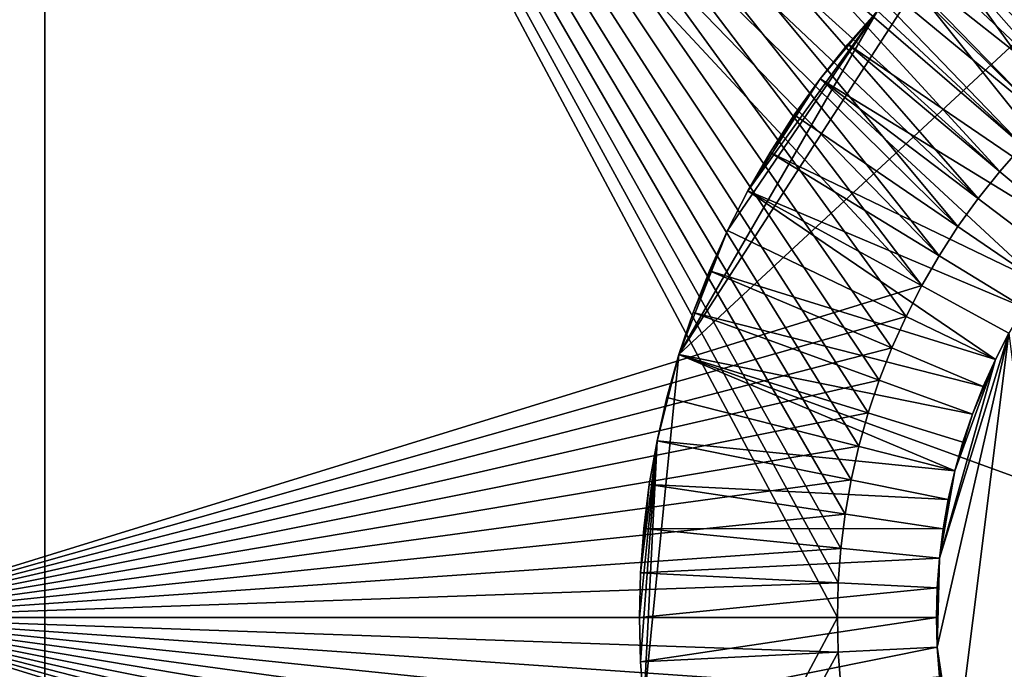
# Model space of a CAD drawing. Header units: millimetres. Extents: x 0 to 3270, y -325 to 325.
# Tile 188 of 256: x 1619.74 to 1629.68, y -0.52 to 6.03. Entities that reach past the tile are written whole.
import ezdxf

# ---------------------------------------------------------------- set-up
doc = ezdxf.new("R2010")
doc.units = ezdxf.units.MM
for name, color, linetype in [('Adapter1FrontHalf', 7, 'Continuous'), ('Adapter2MinusYHalf', 7, 'Continuous'), ('ConnectionPin', 7, 'Continuous')]:
    doc.layers.add(name, color=color, linetype=linetype)

# ---------------------------------------------------------------- blocks, each defined once
blk = doc.blocks.new('Adapter1FrontHalf')
at = {"layer": 'Adapter1FrontHalf'}
for points in [[(1618, 15, 800), (1631.5, 6.0622, 800), (1631.2022, 5.8802, 800)], [(1618, 15, 800), (1631.2022, 5.8802, 800), (1630.9138, 5.6836, 800)], [(1618, 15, 800), (1630.9138, 5.6836, 800), (1630.6356, 5.4728, 800)], [(1618, 15, 800), (1630.6356, 5.4728, 800), (1630.3682, 5.2485, 800)], [(1618, 15, 800), (1630.3682, 5.2485, 800), (1630.1123, 5.0111, 800)], [(1618, 15, 800), (1630.1123, 5.0111, 800), (1629.8686, 4.7612, 800)], [(1618, 15, 800), (1629.8686, 4.7612, 800), (1629.6377, 4.4995, 800)], [(1618, 15, 800), (1629.6377, 4.4995, 800), (1629.4201, 4.2266, 800)], [(1618, 15, 800), (1628.8524, 3.3478, 800), (1618, 0, 800)], [(1618, 15, 800), (1629.4201, 4.2266, 800), (1629.2163, 3.9432, 800)], [(1618, 15, 800), (1629.2163, 3.9432, 800), (1629.027, 3.65, 800)], [(1618, 15, 800), (1629.027, 3.65, 800), (1628.8524, 3.3478, 800)], [(1618, 15, 812), (1618, 0, 812), (1628.8524, 3.3478, 812)], [(1618, 15, 812), (1628.8524, 3.3478, 812), (1629.027, 3.65, 812)], [(1629.2163, 3.9432, 812), (1618, 15, 812), (1629.027, 3.65, 812)], [(1629.4201, 4.2266, 812), (1618, 15, 812), (1629.2163, 3.9432, 812)], [(1629.6377, 4.4995, 812), (1618, 15, 812), (1629.4201, 4.2266, 812)], [(1629.8686, 4.7612, 812), (1618, 15, 812), (1629.6377, 4.4995, 812)], [(1630.1123, 5.0111, 812), (1618, 15, 812), (1629.8686, 4.7612, 812)], [(1630.3682, 5.2485, 812), (1618, 15, 812), (1630.1123, 5.0111, 812)], [(1630.6356, 5.4728, 812), (1618, 15, 812), (1630.3682, 5.2485, 812)], [(1630.9138, 5.6836, 812), (1618, 15, 812), (1630.6356, 5.4728, 812)], [(1631.2022, 5.8802, 812), (1618, 15, 812), (1630.9138, 5.6836, 812)], [(1631.5, 6.0622, 812), (1618, 15, 812), (1631.2022, 5.8802, 812)], [(1629.8686, 4.7612, 812), (1629.6377, 4.4995, 812), (1629.8686, 4.7612, 800)], [(1629.8686, 4.7612, 800), (1629.6377, 4.4995, 812), (1629.6377, 4.4995, 800)], [(1629.6377, 4.4995, 812), (1629.4201, 4.2266, 812), (1629.6377, 4.4995, 800)], [(1629.6377, 4.4995, 800), (1629.4201, 4.2266, 812), (1629.4201, 4.2266, 800)], [(1629.4201, 4.2266, 812), (1629.2163, 3.9432, 812), (1629.4201, 4.2266, 800)], [(1629.4201, 4.2266, 800), (1629.2163, 3.9432, 812), (1629.2163, 3.9432, 800)], [(1629.2163, 3.9432, 812), (1629.027, 3.65, 812), (1629.2163, 3.9432, 800)], [(1629.2163, 3.9432, 800), (1629.027, 3.65, 812), (1629.027, 3.65, 800)], [(1629.027, 3.65, 812), (1628.8524, 3.3478, 812), (1629.027, 3.65, 800)], [(1629.027, 3.65, 800), (1628.8524, 3.3478, 812), (1628.8524, 3.3478, 800)], [(1618, 0, 800), (1628.8524, 3.3478, 800), (1628.6932, 3.0372, 800)], [(1628.8524, 3.3478, 812), (1618, 0, 812), (1628.6932, 3.0372, 812)], [(1628.8524, 3.3478, 812), (1628.6932, 3.0372, 812), (1628.8524, 3.3478, 800)], [(1628.8524, 3.3478, 800), (1628.6932, 3.0372, 812), (1628.6932, 3.0372, 800)], [(1618, 0, 800), (1628.6932, 3.0372, 800), (1628.5497, 2.719, 800)], [(1628.6932, 3.0372, 812), (1618, 0, 812), (1628.5497, 2.719, 812)], [(1628.6932, 3.0372, 812), (1628.5497, 2.719, 812), (1628.6932, 3.0372, 800)], [(1628.6932, 3.0372, 800), (1628.5497, 2.719, 812), (1628.5497, 2.719, 800)], [(1618, 0, 800), (1628.5497, 2.719, 800), (1628.4222, 2.3941, 800)], [(1628.5497, 2.719, 812), (1618, 0, 812), (1628.4222, 2.3941, 812)], [(1628.5497, 2.719, 812), (1628.4222, 2.3941, 812), (1628.5497, 2.719, 800)], [(1628.5497, 2.719, 800), (1628.4222, 2.3941, 812), (1628.4222, 2.3941, 800)], [(1618, 0, 800), (1628.4222, 2.3941, 800), (1628.311, 2.0633, 800)], [(1628.4222, 2.3941, 812), (1618, 0, 812), (1628.311, 2.0633, 812)], [(1628.4222, 2.3941, 812), (1628.311, 2.0633, 812), (1628.4222, 2.3941, 800)], [(1628.4222, 2.3941, 800), (1628.311, 2.0633, 812), (1628.311, 2.0633, 800)], [(1618, 0, 800), (1628.311, 2.0633, 800), (1628.2165, 1.7273, 800)], [(1628.311, 2.0633, 812), (1618, 0, 812), (1628.2165, 1.7273, 812)], [(1628.311, 2.0633, 800), (1628.2165, 1.7273, 812), (1628.2165, 1.7273, 800)], [(1628.311, 2.0633, 812), (1628.2165, 1.7273, 812), (1628.311, 2.0633, 800)], [(1618, 0, 800), (1628.2165, 1.7273, 800), (1628.1388, 1.387, 800)], [(1628.2165, 1.7273, 812), (1618, 0, 812), (1628.1388, 1.387, 812)], [(1628.2165, 1.7273, 800), (1628.1388, 1.387, 812), (1628.1388, 1.387, 800)], [(1628.2165, 1.7273, 812), (1628.1388, 1.387, 812), (1628.2165, 1.7273, 800)], [(1618, 0, 800), (1628.1388, 1.387, 800), (1628.0782, 1.0433, 800)], [(1628.1388, 1.387, 812), (1618, 0, 812), (1628.0782, 1.0433, 812)], [(1628.1388, 1.387, 800), (1628.0782, 1.0433, 812), (1628.0782, 1.0433, 800)], [(1628.1388, 1.387, 812), (1628.0782, 1.0433, 812), (1628.1388, 1.387, 800)], [(1618, 0, 800), (1628.0782, 1.0433, 800), (1628.0348, 0.697, 800)], [(1628.0782, 1.0433, 812), (1618, 0, 812), (1628.0348, 0.697, 812)], [(1628.0782, 1.0433, 800), (1628.0348, 0.697, 812), (1628.0348, 0.697, 800)], [(1628.0782, 1.0433, 812), (1628.0348, 0.697, 812), (1628.0782, 1.0433, 800)], [(1618, 0, 800), (1628.0348, 0.697, 800), (1628.0087, 0.3489, 800)], [(1628.0348, 0.697, 812), (1618, 0, 812), (1628.0087, 0.3489, 812)], [(1628.0348, 0.697, 812), (1628.0087, 0.3489, 812), (1628.0348, 0.697, 800)], [(1628.0348, 0.697, 800), (1628.0087, 0.3489, 812), (1628.0087, 0.3489, 800)], [(1618, 0, 800), (1628.0087, 0.3489, 800), (1628, 0, 800)], [(1628.0087, 0.3489, 812), (1618, 0, 812), (1628, 0, 812)], [(1628.0087, 0.3489, 812), (1628, 0, 812), (1628.0087, 0.3489, 800)], [(1628.0087, 0.3489, 800), (1628, 0, 812), (1628, 0, 800)], [(1618, 0, 800), (1628, 0, 800), (1628.0087, -0.3489, 800)], [(1618, 0, 800), (1628.0087, -0.3489, 800), (1628.0348, -0.697, 800)], [(1618, 0, 800), (1628.0348, -0.697, 800), (1628.0782, -1.0433, 800)], [(1618, 0, 800), (1628.0782, -1.0433, 800), (1628.1388, -1.387, 800)], [(1618, 0, 800), (1628.1388, -1.387, 800), (1628.2165, -1.7273, 800)], [(1618, 0, 800), (1628.2165, -1.7273, 800), (1628.311, -2.0633, 800)], [(1618, 0, 800), (1628.311, -2.0633, 800), (1628.4222, -2.3941, 800)], [(1618, 0, 800), (1628.4222, -2.3941, 800), (1628.5497, -2.719, 800)], [(1618, 0, 800), (1628.5497, -2.719, 800), (1628.6932, -3.0372, 800)], [(1618, 0, 800), (1628.6932, -3.0372, 800), (1628.8524, -3.3478, 800)], [(1618, 0, 800), (1628.8524, -3.3478, 800), (1618, -15, 800)], [(1628.8524, -3.3478, 812), (1618, 0, 812), (1618, -15, 812)], [(1628.6932, -3.0372, 812), (1618, 0, 812), (1628.8524, -3.3478, 812)], [(1628.5497, -2.719, 812), (1618, 0, 812), (1628.6932, -3.0372, 812)], [(1628.4222, -2.3941, 812), (1618, 0, 812), (1628.5497, -2.719, 812)], [(1628.311, -2.0633, 812), (1618, 0, 812), (1628.4222, -2.3941, 812)], [(1628.2165, -1.7273, 812), (1618, 0, 812), (1628.311, -2.0633, 812)], [(1628.1388, -1.387, 812), (1618, 0, 812), (1628.2165, -1.7273, 812)], [(1628.0782, -1.0433, 812), (1618, 0, 812), (1628.1388, -1.387, 812)], [(1628.0348, -0.697, 812), (1618, 0, 812), (1628.0782, -1.0433, 812)], [(1628.0087, -0.3489, 812), (1618, 0, 812), (1628.0348, -0.697, 812)], [(1628, 0, 812), (1618, 0, 812), (1628.0087, -0.3489, 812)], [(1628, 0, 812), (1628.0087, -0.3489, 812), (1628, 0, 800)], [(1628, 0, 800), (1628.0087, -0.3489, 812), (1628.0087, -0.3489, 800)], [(1628.0087, -0.3489, 812), (1628.0348, -0.697, 812), (1628.0087, -0.3489, 800)], [(1628.0087, -0.3489, 800), (1628.0348, -0.697, 812), (1628.0348, -0.697, 800)]]:
    blk.add_3dface(points, dxfattribs=at)
blk = doc.blocks.new('Adapter2MinusYHalf')
at = {"layer": 'Adapter2MinusYHalf'}
for points in [[(1620, 15, 812), (1620, -15, 812), (1620, 15, 824)], [(1620, -15, 812), (1620, -15, 824), (1620, 15, 824)], [(1620, 15, 824), (1629.6377, 4.4995, 824), (1629.8686, 4.7612, 824)], [(1620, 15, 824), (1629.4201, 4.2266, 824), (1629.6377, 4.4995, 824)], [(1620, 15, 824), (1629.2163, 3.9432, 824), (1629.4201, 4.2266, 824)], [(1620, 15, 824), (1629.027, 3.65, 824), (1629.2163, 3.9432, 824)], [(1620, 15, 824), (1628.8524, 3.3478, 824), (1629.027, 3.65, 824)], [(1620, 15, 824), (1628.6932, 3.0372, 824), (1628.8524, 3.3478, 824)], [(1620, 15, 824), (1628.5497, 2.719, 824), (1628.6932, 3.0372, 824)], [(1620, 15, 824), (1628.4222, 2.3941, 824), (1628.5497, 2.719, 824)], [(1620, 15, 824), (1628.311, 2.0633, 824), (1628.4222, 2.3941, 824)], [(1620, 15, 824), (1628.2165, 1.7273, 824), (1628.311, 2.0633, 824)], [(1620, 15, 824), (1628.1388, 1.387, 824), (1628.2165, 1.7273, 824)], [(1620, 15, 824), (1628.0782, 1.0433, 824), (1628.1388, 1.387, 824)], [(1620, 15, 824), (1628.0348, 0.697, 824), (1628.0782, 1.0433, 824)], [(1620, 15, 824), (1628.0087, 0.3489, 824), (1628.0348, 0.697, 824)], [(1620, 15, 824), (1628, 0, 824), (1628.0087, 0.3489, 824)], [(1620, 15, 824), (1620, -15, 824), (1628, 0, 824)], [(1630.1123, 5.0111, 824), (1620, 15, 824), (1629.8686, 4.7612, 824)], [(1630.3682, 5.2485, 824), (1620, 15, 824), (1630.1123, 5.0111, 824)], [(1630.6356, 5.4728, 824), (1620, 15, 824), (1630.3682, 5.2485, 824)], [(1630.9138, 5.6836, 824), (1620, 15, 824), (1630.6356, 5.4728, 824)], [(1631.2022, 5.8802, 824), (1620, 15, 824), (1630.9138, 5.6836, 824)], [(1631.5, 6.0622, 824), (1620, 15, 824), (1631.2022, 5.8802, 824)], [(1620, 15, 812), (1628, 0, 812), (1620, -15, 812)], [(1620, 15, 812), (1631.5, 6.0622, 812), (1631.2022, 5.8802, 812)], [(1620, 15, 812), (1631.2022, 5.8802, 812), (1630.9138, 5.6836, 812)], [(1620, 15, 812), (1630.9138, 5.6836, 812), (1630.6356, 5.4728, 812)], [(1620, 15, 812), (1630.6356, 5.4728, 812), (1630.3682, 5.2485, 812)], [(1620, 15, 812), (1630.3682, 5.2485, 812), (1630.1123, 5.0111, 812)], [(1620, 15, 812), (1630.1123, 5.0111, 812), (1629.8686, 4.7612, 812)], [(1620, 15, 812), (1629.8686, 4.7612, 812), (1629.6377, 4.4995, 812)], [(1620, 15, 812), (1629.6377, 4.4995, 812), (1629.4201, 4.2266, 812)], [(1620, 15, 812), (1629.4201, 4.2266, 812), (1629.2163, 3.9432, 812)], [(1620, 15, 812), (1629.2163, 3.9432, 812), (1629.027, 3.65, 812)], [(1620, 15, 812), (1629.027, 3.65, 812), (1628.8524, 3.3478, 812)], [(1620, 15, 812), (1628.8524, 3.3478, 812), (1628.6932, 3.0372, 812)], [(1620, 15, 812), (1628.6932, 3.0372, 812), (1628.5497, 2.719, 812)], [(1620, 15, 812), (1628.5497, 2.719, 812), (1628.4222, 2.3941, 812)], [(1620, 15, 812), (1628.4222, 2.3941, 812), (1628.311, 2.0633, 812)], [(1620, 15, 812), (1628.311, 2.0633, 812), (1628.2165, 1.7273, 812)], [(1620, 15, 812), (1628.2165, 1.7273, 812), (1628.1388, 1.387, 812)], [(1620, 15, 812), (1628.1388, 1.387, 812), (1628.0782, 1.0433, 812)], [(1620, 15, 812), (1628.0782, 1.0433, 812), (1628.0348, 0.697, 812)], [(1620, 15, 812), (1628.0348, 0.697, 812), (1628.0087, 0.3489, 812)], [(1620, 15, 812), (1628.0087, 0.3489, 812), (1628, 0, 812)], [(1629.8686, 4.7612, 824), (1629.6377, 4.4995, 824), (1629.8686, 4.7612, 812)], [(1629.8686, 4.7612, 812), (1629.6377, 4.4995, 824), (1629.6377, 4.4995, 812)], [(1629.6377, 4.4995, 824), (1629.4201, 4.2266, 824), (1629.6377, 4.4995, 812)], [(1629.6377, 4.4995, 812), (1629.4201, 4.2266, 824), (1629.4201, 4.2266, 812)], [(1629.4201, 4.2266, 824), (1629.2163, 3.9432, 824), (1629.4201, 4.2266, 812)], [(1629.4201, 4.2266, 812), (1629.2163, 3.9432, 824), (1629.2163, 3.9432, 812)], [(1629.2163, 3.9432, 824), (1629.027, 3.65, 824), (1629.2163, 3.9432, 812)], [(1629.2163, 3.9432, 812), (1629.027, 3.65, 824), (1629.027, 3.65, 812)], [(1629.027, 3.65, 824), (1628.8524, 3.3478, 824), (1629.027, 3.65, 812)], [(1629.027, 3.65, 812), (1628.8524, 3.3478, 824), (1628.8524, 3.3478, 812)], [(1628.8524, 3.3478, 824), (1628.6932, 3.0372, 824), (1628.8524, 3.3478, 812)], [(1628.8524, 3.3478, 812), (1628.6932, 3.0372, 824), (1628.6932, 3.0372, 812)], [(1628.6932, 3.0372, 824), (1628.5497, 2.719, 824), (1628.6932, 3.0372, 812)], [(1628.6932, 3.0372, 812), (1628.5497, 2.719, 824), (1628.5497, 2.719, 812)], [(1628.5497, 2.719, 824), (1628.4222, 2.3941, 824), (1628.5497, 2.719, 812)], [(1628.5497, 2.719, 812), (1628.4222, 2.3941, 824), (1628.4222, 2.3941, 812)], [(1628.4222, 2.3941, 824), (1628.311, 2.0633, 824), (1628.4222, 2.3941, 812)], [(1628.4222, 2.3941, 812), (1628.311, 2.0633, 824), (1628.311, 2.0633, 812)], [(1628.311, 2.0633, 812), (1628.2165, 1.7273, 824), (1628.2165, 1.7273, 812)], [(1628.311, 2.0633, 824), (1628.2165, 1.7273, 824), (1628.311, 2.0633, 812)], [(1628.2165, 1.7273, 812), (1628.1388, 1.387, 824), (1628.1388, 1.387, 812)], [(1628.2165, 1.7273, 824), (1628.1388, 1.387, 824), (1628.2165, 1.7273, 812)], [(1628.1388, 1.387, 812), (1628.0782, 1.0433, 824), (1628.0782, 1.0433, 812)], [(1628.1388, 1.387, 824), (1628.0782, 1.0433, 824), (1628.1388, 1.387, 812)], [(1628.0782, 1.0433, 812), (1628.0348, 0.697, 824), (1628.0348, 0.697, 812)], [(1628.0782, 1.0433, 824), (1628.0348, 0.697, 824), (1628.0782, 1.0433, 812)], [(1628.0348, 0.697, 824), (1628.0087, 0.3489, 824), (1628.0348, 0.697, 812)], [(1628.0348, 0.697, 812), (1628.0087, 0.3489, 824), (1628.0087, 0.3489, 812)], [(1628.0087, 0.3489, 824), (1628, 0, 824), (1628.0087, 0.3489, 812)], [(1628.0087, 0.3489, 812), (1628, 0, 824), (1628, 0, 812)], [(1628, 0, 824), (1620, -15, 824), (1628.0087, -0.3489, 824)], [(1628, 0, 812), (1628.0087, -0.3489, 812), (1620, -15, 812)], [(1628, 0, 824), (1628.0087, -0.3489, 824), (1628, 0, 812)], [(1628, 0, 812), (1628.0087, -0.3489, 824), (1628.0087, -0.3489, 812)], [(1628.0087, -0.3489, 824), (1620, -15, 824), (1628.0348, -0.697, 824)], [(1628.0087, -0.3489, 812), (1628.0348, -0.697, 812), (1620, -15, 812)], [(1628.0087, -0.3489, 824), (1628.0348, -0.697, 824), (1628.0087, -0.3489, 812)], [(1628.0087, -0.3489, 812), (1628.0348, -0.697, 824), (1628.0348, -0.697, 812)]]:
    blk.add_3dface(points, dxfattribs=at)
blk = doc.blocks.new('ConnectionPin')
at = {"layer": 'ConnectionPin'}
for points in [[(1632.9973, 8.7744, 827), (1629.0448, 6.748, 827), (1626.3998, 2.6528, 827)], [(1632.9973, 8.7744, 827), (1626.3998, 2.6528, 827), (1643.2933, -3.4959, 827)], [(1629.3886, 7.0365, 824), (1629.7463, 7.3074, 824), (1631.4975, 4.8716, 824)], [(1629.0448, 6.748, 824), (1629.3886, 7.0365, 824), (1631.2591, 4.691, 824)], [(1631.2591, 4.691, 824), (1629.3886, 7.0365, 824), (1631.4975, 4.8716, 824)], [(1629.0448, 6.748, 827), (1628.4025, 6.1216, 827), (1626.3998, 2.6528, 827)], [(1628.7159, 6.4428, 824), (1629.0448, 6.748, 824), (1630.8106, 4.2952, 824)], [(1630.8106, 4.2952, 824), (1629.0448, 6.748, 824), (1631.0299, 4.4987, 824)], [(1629.0448, 6.748, 824), (1631.2591, 4.691, 824), (1631.0299, 4.4987, 824)], [(1628.4025, 6.1216, 824), (1628.7159, 6.4428, 824), (1630.6017, 4.081, 824)], [(1630.6017, 4.081, 824), (1628.7159, 6.4428, 824), (1630.8106, 4.2952, 824)], [(1628.4025, 6.1216, 827), (1626.8913, 3.905, 827), (1626.3998, 2.6528, 827)], [(1628.4025, 6.1216, 827), (1627.096, 4.3043, 827), (1626.8913, 3.905, 827)], [(1628.4025, 6.1216, 827), (1627.8258, 5.4342, 827), (1627.096, 4.3043, 827)], [(1628.4025, 6.1216, 827), (1628.1056, 5.7851, 827), (1627.8258, 5.4342, 827)], [(1628.4025, 6.1216, 824), (1628.1056, 5.7851, 824), (1628.4025, 6.1216, 827)], [(1628.4025, 6.1216, 827), (1628.1056, 5.7851, 824), (1628.1056, 5.7851, 827)], [(1628.4025, 6.1216, 824), (1630.6017, 4.081, 824), (1628.1056, 5.7851, 824)], [(1628.1056, 5.7851, 827), (1627.8258, 5.4342, 824), (1627.8258, 5.4342, 827)], [(1628.1056, 5.7851, 824), (1627.8258, 5.4342, 824), (1628.1056, 5.7851, 827)], [(1628.1056, 5.7851, 824), (1630.4037, 3.8567, 824), (1627.8258, 5.4342, 824)], [(1628.1056, 5.7851, 824), (1630.6017, 4.081, 824), (1630.4037, 3.8567, 824)], [(1627.8258, 5.4342, 827), (1627.3204, 4.6929, 827), (1627.096, 4.3043, 827)], [(1627.8258, 5.4342, 827), (1627.5639, 5.0699, 827), (1627.3204, 4.6929, 827)], [(1627.8258, 5.4342, 827), (1627.5639, 5.0699, 824), (1627.5639, 5.0699, 827)], [(1627.8258, 5.4342, 824), (1627.5639, 5.0699, 824), (1627.8258, 5.4342, 827)], [(1627.8258, 5.4342, 824), (1630.0426, 3.3799, 824), (1627.5639, 5.0699, 824)], [(1627.8258, 5.4342, 824), (1630.2172, 3.6228, 824), (1630.0426, 3.3799, 824)], [(1627.8258, 5.4342, 824), (1630.4037, 3.8567, 824), (1630.2172, 3.6228, 824)], [(1627.5639, 5.0699, 827), (1627.3204, 4.6929, 824), (1627.3204, 4.6929, 827)], [(1627.5639, 5.0699, 824), (1627.3204, 4.6929, 824), (1627.5639, 5.0699, 827)], [(1627.5639, 5.0699, 824), (1630.0426, 3.3799, 824), (1627.3204, 4.6929, 824)], [(1627.3204, 4.6929, 827), (1627.096, 4.3043, 824), (1627.096, 4.3043, 827)], [(1627.3204, 4.6929, 824), (1627.096, 4.3043, 824), (1627.3204, 4.6929, 827)], [(1627.3204, 4.6929, 824), (1629.8803, 3.1286, 824), (1627.096, 4.3043, 824)], [(1627.3204, 4.6929, 824), (1630.0426, 3.3799, 824), (1629.8803, 3.1286, 824)], [(1627.096, 4.3043, 827), (1626.8913, 3.905, 824), (1626.8913, 3.905, 827)], [(1627.096, 4.3043, 824), (1626.8913, 3.905, 824), (1627.096, 4.3043, 827)], [(1627.096, 4.3043, 824), (1629.5942, 2.6033, 824), (1626.8913, 3.905, 824)], [(1627.096, 4.3043, 824), (1629.7307, 2.8695, 824), (1629.5942, 2.6033, 824)], [(1627.096, 4.3043, 824), (1629.8803, 3.1286, 824), (1629.7307, 2.8695, 824)], [(1626.8913, 3.905, 827), (1626.5428, 3.0782, 827), (1626.3998, 2.6528, 827)], [(1626.8913, 3.905, 827), (1626.7067, 3.4959, 827), (1626.5428, 3.0782, 827)], [(1626.8913, 3.905, 827), (1626.7067, 3.4959, 824), (1626.7067, 3.4959, 827)], [(1626.8913, 3.905, 824), (1626.7067, 3.4959, 824), (1626.8913, 3.905, 827)], [(1626.8913, 3.905, 824), (1629.5942, 2.6033, 824), (1626.7067, 3.4959, 824)], [(1626.7067, 3.4959, 827), (1626.5428, 3.0782, 824), (1626.5428, 3.0782, 827)], [(1626.7067, 3.4959, 824), (1626.5428, 3.0782, 824), (1626.7067, 3.4959, 827)], [(1626.7067, 3.4959, 824), (1629.4711, 2.3306, 824), (1626.5428, 3.0782, 824)], [(1626.7067, 3.4959, 824), (1629.5942, 2.6033, 824), (1629.4711, 2.3306, 824)], [(1626.5428, 3.0782, 827), (1626.3998, 2.6528, 824), (1626.3998, 2.6528, 827)], [(1626.5428, 3.0782, 824), (1626.3998, 2.6528, 824), (1626.5428, 3.0782, 827)], [(1626.5428, 3.0782, 824), (1629.3618, 2.0521, 824), (1626.3998, 2.6528, 824)], [(1626.5428, 3.0782, 824), (1629.4711, 2.3306, 824), (1629.3618, 2.0521, 824)], [(1629.0075, -0.2991, 788), (1629.7307, 2.8695, 788), (1629.1855, -1.4805, 788)], [(1629.0298, 0.5974, 788), (1629.7307, 2.8695, 788), (1629.0075, -0.2991, 788)], [(1629.5942, 2.6033, 788), (1629.7307, 2.8695, 788), (1629.0298, 0.5974, 788)], [(1629.1855, -1.4805, 788), (1629.7307, 2.8695, 788), (1630.6017, -4.081, 788)], [(1629.7307, 2.8695, 788), (1629.5942, 2.6033, 788), (1629.7307, 2.8695, 824)], [(1629.7307, 2.8695, 824), (1629.5942, 2.6033, 788), (1629.5942, 2.6033, 824)], [(1626.3998, 2.6528, 827), (1626.1784, 1.7833, 827), (1626.0447, -0.8961, 827)], [(1643.2933, -3.4959, 827), (1626.3998, 2.6528, 827), (1626.0447, -0.8961, 827)], [(1626.3998, 2.6528, 827), (1626.2783, 2.2208, 827), (1626.1784, 1.7833, 827)], [(1626.3998, 2.6528, 827), (1626.2783, 2.2208, 824), (1626.2783, 2.2208, 827)], [(1626.3998, 2.6528, 824), (1626.2783, 2.2208, 824), (1626.3998, 2.6528, 827)], [(1626.3998, 2.6528, 824), (1629.1855, 1.4805, 824), (1626.2783, 2.2208, 824)], [(1626.3998, 2.6528, 824), (1629.2666, 1.7685, 824), (1629.1855, 1.4805, 824)], [(1626.3998, 2.6528, 824), (1629.3618, 2.0521, 824), (1629.2666, 1.7685, 824)], [(1629.1855, 1.4805, 788), (1629.5942, 2.6033, 788), (1629.0298, 0.5974, 788)], [(1629.3618, 2.0521, 788), (1629.5942, 2.6033, 788), (1629.1855, 1.4805, 788)], [(1629.4711, 2.3306, 788), (1629.5942, 2.6033, 788), (1629.3618, 2.0521, 788)], [(1629.5942, 2.6033, 788), (1629.4711, 2.3306, 788), (1629.5942, 2.6033, 824)], [(1629.5942, 2.6033, 824), (1629.4711, 2.3306, 788), (1629.4711, 2.3306, 824)], [(1629.4711, 2.3306, 788), (1629.3618, 2.0521, 788), (1629.4711, 2.3306, 824)], [(1629.4711, 2.3306, 824), (1629.3618, 2.0521, 788), (1629.3618, 2.0521, 824)], [(1626.2783, 2.2208, 827), (1626.1784, 1.7833, 824), (1626.1784, 1.7833, 827)], [(1626.2783, 2.2208, 824), (1626.1784, 1.7833, 824), (1626.2783, 2.2208, 827)], [(1626.2783, 2.2208, 824), (1629.1855, 1.4805, 824), (1626.1784, 1.7833, 824)], [(1629.2666, 1.7685, 788), (1629.3618, 2.0521, 788), (1629.1855, 1.4805, 788)], [(1629.3618, 2.0521, 788), (1629.2666, 1.7685, 788), (1629.3618, 2.0521, 824)], [(1629.3618, 2.0521, 824), (1629.2666, 1.7685, 788), (1629.2666, 1.7685, 824)], [(1626.1784, 1.7833, 827), (1626.0112, 0.4486, 827), (1626, 0, 827)], [(1626.1784, 1.7833, 827), (1626, 0, 827), (1626.0112, -0.4486, 827)], [(1626.1784, 1.7833, 827), (1626.1005, 1.3414, 827), (1626.0112, 0.4486, 827)], [(1626.1784, 1.7833, 827), (1626.0112, -0.4486, 827), (1626.0447, -0.8961, 827)], [(1626.1784, 1.7833, 827), (1626.1005, 1.3414, 824), (1626.1005, 1.3414, 827)], [(1626.1784, 1.7833, 824), (1626.1005, 1.3414, 824), (1626.1784, 1.7833, 827)], [(1626.1784, 1.7833, 824), (1629.119, 1.1889, 824), (1626.1005, 1.3414, 824)], [(1626.1784, 1.7833, 824), (1629.1855, 1.4805, 824), (1629.119, 1.1889, 824)], [(1629.2666, 1.7685, 824), (1629.2666, 1.7685, 788), (1629.1855, 1.4805, 824)], [(1629.2666, 1.7685, 788), (1629.1855, 1.4805, 788), (1629.1855, 1.4805, 824)], [(1629.119, 1.1889, 788), (1629.1855, 1.4805, 788), (1629.0298, 0.5974, 788)], [(1629.1855, 1.4805, 788), (1629.119, 1.1889, 788), (1629.1855, 1.4805, 824)], [(1629.1855, 1.4805, 824), (1629.119, 1.1889, 788), (1629.119, 1.1889, 824)], [(1626.1005, 1.3414, 827), (1626.0447, 0.8961, 827), (1626.0112, 0.4486, 827)], [(1626.1005, 1.3414, 827), (1626.0447, 0.8961, 824), (1626.0447, 0.8961, 827)], [(1626.1005, 1.3414, 824), (1626.0447, 0.8961, 824), (1626.1005, 1.3414, 827)], [(1626.1005, 1.3414, 824), (1629.067, 0.8943, 824), (1626.0447, 0.8961, 824)], [(1626.1005, 1.3414, 824), (1629.119, 1.1889, 824), (1629.067, 0.8943, 824)], [(1629.067, 0.8943, 788), (1629.119, 1.1889, 788), (1629.0298, 0.5974, 788)], [(1629.119, 1.1889, 788), (1629.067, 0.8943, 788), (1629.119, 1.1889, 824)], [(1629.119, 1.1889, 824), (1629.067, 0.8943, 788), (1629.067, 0.8943, 824)], [(1626.0447, 0.8961, 824), (1626.0112, 0.4486, 824), (1626.0447, 0.8961, 827)], [(1626.0447, 0.8961, 827), (1626.0112, 0.4486, 824), (1626.0112, 0.4486, 827)], [(1626.0447, 0.8961, 824), (1629.0298, 0.5974, 824), (1626.0112, 0.4486, 824)], [(1626.0447, 0.8961, 824), (1629.067, 0.8943, 824), (1629.0298, 0.5974, 824)], [(1629.067, 0.8943, 788), (1629.0298, 0.5974, 788), (1629.067, 0.8943, 824)], [(1629.067, 0.8943, 824), (1629.0298, 0.5974, 788), (1629.0298, 0.5974, 824)], [(1626.0112, 0.4486, 824), (1629.0298, 0.5974, 824), (1629.0075, 0.2991, 824)], [(1629.0298, 0.5974, 788), (1629.0075, 0.2991, 788), (1629.0298, 0.5974, 824)], [(1629.0298, 0.5974, 824), (1629.0075, 0.2991, 788), (1629.0075, 0.2991, 824)], [(1629.0075, 0.2991, 788), (1629.0298, 0.5974, 788), (1629.0075, -0.2991, 788)], [(1626.0112, 0.4486, 824), (1626, 0, 824), (1626.0112, 0.4486, 827)], [(1626.0112, 0.4486, 827), (1626, 0, 824), (1626, 0, 827)], [(1626.0112, 0.4486, 824), (1629.0075, 0.2991, 824), (1626, 0, 824)], [(1626, 0, 824), (1629.0075, 0.2991, 824), (1629, 0, 824)], [(1629.0075, 0.2991, 788), (1629, 0, 788), (1629.0075, 0.2991, 824)], [(1629.0075, 0.2991, 824), (1629, 0, 788), (1629, 0, 824)], [(1629, 0, 788), (1629.0075, 0.2991, 788), (1629.0075, -0.2991, 788)], [(1626, 0, 824), (1626.0112, -0.4486, 824), (1626, 0, 827)], [(1626, 0, 827), (1626.0112, -0.4486, 824), (1626.0112, -0.4486, 827)], [(1626, 0, 824), (1629, 0, 824), (1626.0112, -0.4486, 824)], [(1626.0112, -0.4486, 824), (1629, 0, 824), (1629.0075, -0.2991, 824)], [(1629, 0, 824), (1629.0075, -0.2991, 788), (1629.0075, -0.2991, 824)], [(1629, 0, 788), (1629.0075, -0.2991, 788), (1629, 0, 824)], [(1626.0112, -0.4486, 824), (1629.0075, -0.2991, 824), (1626.0447, -0.8961, 824)], [(1626.0447, -0.8961, 824), (1629.0075, -0.2991, 824), (1629.0298, -0.5974, 824)], [(1629.0075, -0.2991, 824), (1629.0298, -0.5974, 788), (1629.0298, -0.5974, 824)], [(1629.0075, -0.2991, 788), (1629.0298, -0.5974, 788), (1629.0075, -0.2991, 824)], [(1629.0298, -0.5974, 788), (1629.0075, -0.2991, 788), (1629.067, -0.8943, 788)], [(1629.067, -0.8943, 788), (1629.0075, -0.2991, 788), (1629.119, -1.1889, 788)], [(1629.119, -1.1889, 788), (1629.0075, -0.2991, 788), (1629.1855, -1.4805, 788)], [(1626.0112, -0.4486, 824), (1626.0447, -0.8961, 824), (1626.0112, -0.4486, 827)], [(1626.0112, -0.4486, 827), (1626.0447, -0.8961, 824), (1626.0447, -0.8961, 827)]]:
    blk.add_3dface(points, dxfattribs=at)

msp = doc.modelspace()

# ---------------------------------------------------------------- block references
at = {"layer": 'Adapter1FrontHalf'}
msp.add_blockref('Adapter1FrontHalf', (0, 0), dxfattribs=at)
at = {"layer": 'Adapter2MinusYHalf'}
msp.add_blockref('Adapter2MinusYHalf', (0, 0), dxfattribs=at)
at = {"layer": 'ConnectionPin'}
msp.add_blockref('ConnectionPin', (0, 0), dxfattribs=at)

doc.saveas('drawing.dxf')
